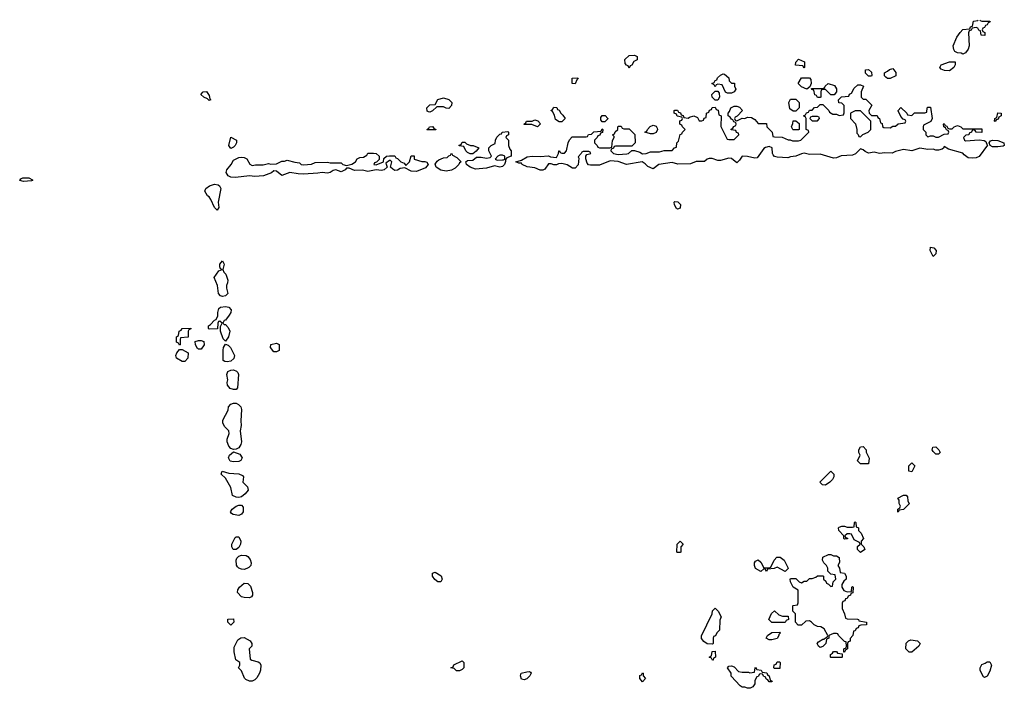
# Model space of a CAD drawing. Header units: inches. Extents: x 2735672 to 2903319, y 894031 to 1029782.
# Tile 45 of 167: x 2759862 to 2767178, y 1024478 to 1029445. Entities that reach past the tile are written whole.
import ezdxf

# ---------------------------------------------------------------- set-up
doc = ezdxf.new("R2010")
doc.units = ezdxf.units.IN
doc.header["$MEASUREMENT"] = 0
doc.layers.add('C7052', color=7, linetype='Continuous')
doc.layers.add('C7062', color=7, linetype='Continuous')

msp = doc.modelspace()

# ---------------------------------------------------------------- linework, layer by layer
at = {"layer": 'C7052', "color": 4, "elevation": 16}
msp.add_lwpolyline([(2759890, 1028242), (2759862, 1028250), (2759870, 1028262), (2759886, 1028270), (2759930.8, 1028270.8), (2759956, 1028256), (2759958, 1028250), (2759950, 1028247.3)], close=True, dxfattribs=at)
at = {"layer": 'C7062', "color": 4, "elevation": 16}
for points in [[(2767010, 1029434), (2767070, 1029434), (2767074, 1029430), (2767058, 1029422), (2767050, 1029406), (2767038, 1029402), (2767030, 1029386), (2767018, 1029382), (2767014, 1029370), (2767018, 1029358), (2767034, 1029350), (2767032.7, 1029327.3), (2767006, 1029330), (2767002, 1029362), (2766988, 1029368), (2766982, 1029382), (2766970, 1029386), (2766938, 1029382), (2766932, 1029368), (2766918, 1029362), (2766912.7, 1029347.3), (2766918, 1029250), (2766910, 1029226), (2766890, 1029198), (2766870, 1029188), (2766856.4, 1029196.4), (2766830, 1029198), (2766810, 1029208), (2766803.1, 1029223.1), (2766799, 1029250), (2766825.6, 1029314.4), (2766849.1, 1029350.9), (2766868.9, 1029371.1), (2766922, 1029378), (2766928, 1029392), (2766942, 1029398), (2766950, 1029434), (2766982, 1029438), (2766982.8, 1029444.7)], [(2766995.7, 1029445), (2766998, 1029438), (2767010, 1029434)]]:
    msp.add_lwpolyline(points, dxfattribs=at)
for points in [[(2764390, 1029086), (2764382, 1029102), (2764370, 1029106), (2764360.4, 1029120.4), (2764358, 1029150), (2764390, 1029178), (2764430, 1029182), (2764450, 1029172), (2764450, 1029146), (2764425.4, 1029134.6), (2764410, 1029106), (2764398, 1029102)], [(2765690, 1029086), (2765682, 1029102), (2765627.3, 1029107.3), (2765628, 1029130), (2765648.7, 1029151.3), (2765692.7, 1029132.7), (2765694, 1029090)], [(2766170, 1029026), (2766147.3, 1029047.3), (2766147.3, 1029072.7), (2766170, 1029074), (2766190, 1029054), (2766194, 1029030), (2766190, 1029026)], [(2766310, 1029008), (2766298, 1029018), (2766288.4, 1029028.4), (2766288, 1029050), (2766310, 1029062), (2766324, 1029076), (2766350, 1029082), (2766371.6, 1029051.6), (2766371.6, 1029028.4), (2766330, 1029008)], [(2766770, 1029066), (2766732.7, 1029067.3), (2766710, 1029078), (2766698, 1029090), (2766708, 1029110), (2766770, 1029131.3), (2766812.7, 1029132.7), (2766812, 1029110), (2766802, 1029090)], [(2763990, 1028968), (2763968, 1028970), (2763968, 1029010), (2764010, 1029014), (2764011.6, 1029008.4), (2764002, 1028998)], [(2765150, 1028898), (2765120.4, 1028900.4), (2765107.3, 1028907.3), (2765082, 1028962), (2765050, 1028966), (2765038, 1028962), (2765030, 1028946), (2765022, 1028962), (2765006, 1028970), (2765022, 1028978), (2765030, 1028994), (2765042, 1028998), (2765047.3, 1029012.7), (2765070, 1029034), (2765090, 1029042), (2765099.6, 1029039.6), (2765130, 1029014), (2765134, 1028990), (2765150, 1028974), (2765172.7, 1028972.7), (2765174, 1028950), (2765182, 1028930), (2765170, 1028908)], [(2765710, 1028928), (2765670, 1028946), (2765646, 1028970), (2765670, 1029014), (2765730, 1029014), (2765739.6, 1028999.6), (2765742, 1028970), (2765734, 1028946)], [(2766130, 1028854), (2766150, 1028854), (2766194, 1028810), (2766172, 1028770), (2766174, 1028750), (2766190, 1028734), (2766232.7, 1028732.7), (2766238, 1028718), (2766251.6, 1028711.6), (2766258, 1028678), (2766270, 1028674), (2766272.7, 1028652.7), (2766283.6, 1028643.6), (2766330, 1028642), (2766350, 1028654), (2766370, 1028654), (2766390, 1028672), (2766442, 1028678), (2766446, 1028690), (2766442, 1028702), (2766427.3, 1028707.3), (2766410, 1028726), (2766388.4, 1028768.4), (2766388.4, 1028771.6), (2766408.4, 1028791.6), (2766454, 1028750), (2766458, 1028738), (2766490, 1028734), (2766510, 1028754), (2766587.3, 1028752.7), (2766602, 1028758), (2766606, 1028790), (2766610, 1028794), (2766630, 1028794), (2766642, 1028710), (2766631.1, 1028688.9), (2766578, 1028662), (2766574, 1028650), (2766574, 1028630), (2766594, 1028610), (2766594, 1028590), (2766610, 1028574), (2766630, 1028582), (2766650, 1028582), (2766670, 1028572), (2766690, 1028572), (2766730, 1028594), (2766762, 1028598), (2766766, 1028610), (2766762, 1028622), (2766747.3, 1028627.3), (2766742, 1028642), (2766728.4, 1028648.4), (2766726, 1028670), (2766730, 1028674), (2766738, 1028658), (2766750, 1028654), (2766758, 1028638), (2766770, 1028634), (2766790, 1028634), (2766806, 1028650), (2766830, 1028658), (2766854, 1028650), (2766870, 1028634), (2767010, 1028634), (2767010, 1028608), (2766968.4, 1028608.4), (2766962, 1028622), (2766950, 1028626), (2766938, 1028622), (2766934, 1028610), (2766918, 1028602), (2766914, 1028590), (2766892.7, 1028587.3), (2766874, 1028570), (2766882, 1028550), (2766890, 1028544.7), (2766991.6, 1028551.6), (2767028.1, 1028548.1), (2767041, 1028541), (2767050, 1028514), (2767054, 1028514), (2766990, 1028428.7), (2766970, 1028419), (2766944.5, 1028415.5), (2766910, 1028419.5), (2766880.1, 1028440.1), (2766870, 1028453.2), (2766763.6, 1028483.6), (2766730, 1028502), (2766725.5, 1028490), (2766716.5, 1028483.5), (2766690, 1028475.1), (2766670, 1028475.6), (2766650, 1028483.5), (2766610, 1028480.4), (2766550, 1028489.8), (2766490, 1028469.8), (2766430, 1028479.5), (2766370, 1028466), (2766345.3, 1028454.7), (2766290, 1028456.4), (2766250, 1028451), (2766210, 1028459.7), (2766170, 1028453), (2766145, 1028465), (2766130, 1028478.4), (2766110, 1028485.1), (2766071.4, 1028448.6), (2766050, 1028438), (2765967, 1028433), (2765930, 1028418), (2765910, 1028415.1), (2765810, 1028445.1), (2765730, 1028443.9), (2765690, 1028452.4), (2765670, 1028448.7), (2765630, 1028430.9), (2765590, 1028426.6), (2765570, 1028418.9), (2765490, 1028422.9), (2765470, 1028429.2), (2765460.8, 1028440.8), (2765456.2, 1028450), (2765454, 1028494), (2765430, 1028502), (2765403.6, 1028496.4), (2765390, 1028488), (2765340.5, 1028419.5), (2765324.1, 1028415.9), (2765270, 1028428.9), (2765229.3, 1028430.7), (2765210, 1028401.2), (2765190, 1028382), (2765150, 1028414.5), (2765130, 1028416.3), (2765070, 1028398), (2765050, 1028399.5), (2765006.2, 1028413.8), (2764985.2, 1028414.8), (2764970.6, 1028409.4), (2764950, 1028392.3), (2764888.5, 1028391.5), (2764845.8, 1028374.2), (2764752.9, 1028372.9), (2764710, 1028383.7), (2764612, 1028370), (2764570, 1028337.2), (2764530, 1028353.6), (2764510, 1028374.3), (2764488.3, 1028388.3), (2764370, 1028369.6), (2764310, 1028391.8), (2764250, 1028396.2), (2764170, 1028364.2), (2764103.3, 1028363.3), (2764087.6, 1028367.6), (2764079.6, 1028379.6), (2764068.9, 1028411.1), (2764068, 1028430), (2764076.4, 1028443.6), (2764106, 1028450), (2764102, 1028462), (2764090, 1028466), (2764050, 1028466), (2764038, 1028462), (2764034, 1028450), (2764012.7, 1028427.3), (2764016.9, 1028416.9), (2764012.4, 1028367.6), (2763990, 1028341.2), (2763970, 1028340.9), (2763930, 1028366.3), (2763890, 1028377.6), (2763865.2, 1028374.8), (2763850, 1028366), (2763830, 1028366), (2763810, 1028375.3), (2763790, 1028375.3), (2763765.1, 1028334.9), (2763750, 1028326), (2763730, 1028326), (2763690, 1028344.2), (2763632.8, 1028352.8), (2763595.3, 1028370), (2763590, 1028378), (2763570, 1028378), (2763548, 1028390), (2763590, 1028402), (2763632.9, 1028427.1), (2763670, 1028432), (2763728.1, 1028428.1), (2763790, 1028434), (2763805.4, 1028425.4), (2763850, 1028422), (2763866, 1028450), (2763868.4, 1028471.6), (2763874, 1028470), (2763878, 1028458), (2763890, 1028454), (2763910, 1028454), (2763926, 1028470), (2763938, 1028530), (2763948, 1028552), (2763966, 1028574), (2764070, 1028574), (2764082, 1028578), (2764087.3, 1028592.7), (2764110, 1028594), (2764128.4, 1028611.6), (2764182, 1028618), (2764190, 1028634), (2764194, 1028630), (2764192.7, 1028607.3), (2764178, 1028602), (2764172, 1028588), (2764158, 1028582), (2764154, 1028570), (2764134, 1028550), (2764134, 1028530), (2764154, 1028510), (2764158, 1028498), (2764170, 1028494), (2764247.3, 1028492.7), (2764262, 1028498), (2764267.3, 1028547.3), (2764278, 1028570), (2764278, 1028578), (2764266, 1028590), (2764282, 1028598), (2764287.3, 1028612.7), (2764306, 1028630), (2764306, 1028650), (2764310, 1028654), (2764330, 1028654), (2764338, 1028638), (2764350, 1028634), (2764390, 1028634), (2764412.7, 1028612.7), (2764431.6, 1028591.6), (2764434, 1028530), (2764410, 1028506), (2764290, 1028506), (2764278, 1028502), (2764274, 1028490), (2764258, 1028482), (2764254, 1028470), (2764274, 1028450), (2764310, 1028442.8), (2764372.7, 1028447.3), (2764386, 1028450), (2764410, 1028474), (2764430, 1028474), (2764470, 1028461), (2764490, 1028448), (2764518, 1028450), (2764550, 1028462.8), (2764615.5, 1028464.5), (2764650, 1028474), (2764710, 1028474), (2764727.3, 1028492.7), (2764742, 1028498), (2764746, 1028530), (2764758, 1028542), (2764768.4, 1028591.6), (2764782, 1028598), (2764786, 1028610), (2764806, 1028630), (2764786, 1028650), (2764782, 1028662), (2764766, 1028670), (2764767.3, 1028692.7), (2764782, 1028698), (2764786, 1028710), (2764782, 1028722), (2764747.3, 1028727.3), (2764742, 1028742), (2764726, 1028750), (2764726, 1028770), (2764730, 1028774), (2764750, 1028774), (2764758, 1028758), (2764772.7, 1028752.7), (2764778, 1028738), (2764792.7, 1028732.7), (2764798, 1028718), (2764830, 1028714), (2764838, 1028722), (2764870, 1028732), (2764898, 1028718), (2764910, 1028694), (2764930, 1028694), (2764942, 1028698), (2764947.3, 1028712.7), (2764962, 1028718), (2764966, 1028750), (2764982, 1028758), (2764987.3, 1028772.7), (2765002, 1028778), (2765008.4, 1028791.6), (2765030, 1028794), (2765038, 1028778), (2765052.7, 1028772.7), (2765058, 1028738), (2765074, 1028730), (2765072.7, 1028652.7), (2765118, 1028558), (2765130, 1028554), (2765170, 1028554), (2765206, 1028590), (2765202, 1028602), (2765187.3, 1028607.3), (2765182, 1028622), (2765147.3, 1028627.3), (2765147.3, 1028632.7), (2765162, 1028638), (2765167.3, 1028652.7), (2765182, 1028658), (2765186, 1028670), (2765182, 1028682), (2765167.3, 1028687.3), (2765162, 1028702), (2765150, 1028706), (2765142, 1028722), (2765126, 1028730), (2765126, 1028750), (2765136.4, 1028763.6), (2765146, 1028790), (2765170, 1028802), (2765190, 1028802), (2765210, 1028794), (2765232, 1028770), (2765192.7, 1028727.3), (2765178, 1028722), (2765174, 1028710), (2765178, 1028698), (2765190, 1028694), (2765230, 1028714), (2765250, 1028712), (2765270, 1028722), (2765299.6, 1028719.6), (2765323.6, 1028703.6), (2765350, 1028674), (2765410, 1028674), (2765414, 1028650), (2765454, 1028610), (2765458, 1028578), (2765470, 1028574), (2765527.3, 1028572.7), (2765572.7, 1028552.7), (2765587.3, 1028552.7), (2765605.4, 1028545.4), (2765650, 1028544.7), (2765666, 1028550), (2765726, 1028610), (2765722, 1028622), (2765706, 1028630), (2765706, 1028710), (2765702, 1028722), (2765686, 1028730), (2765702, 1028738), (2765707.3, 1028752.7), (2765722, 1028758), (2765730, 1028774), (2765750, 1028774), (2765767.3, 1028792.7), (2765790, 1028794), (2765810, 1028814), (2765830, 1028814), (2765874, 1028770), (2765878, 1028758), (2765903.6, 1028743.6), (2765930, 1028742), (2765950, 1028734), (2765982, 1028738), (2765987.3, 1028752.7), (2765987.3, 1028807.3), (2765970, 1028826), (2765947.3, 1028827.3), (2765946, 1028850), (2765968, 1028872), (2766022, 1028878), (2766028, 1028892), (2766042, 1028898), (2766063.1, 1028936.9), (2766090, 1028962), (2766110, 1028962), (2766131.6, 1028951.6), (2766114, 1028910), (2766114, 1028870)], [(2765890, 1028886), (2765850, 1028926), (2765830, 1028926), (2765818, 1028922), (2765814, 1028910), (2765814, 1028870), (2765810, 1028866), (2765790, 1028866), (2765782, 1028882), (2765770, 1028886), (2765762, 1028922), (2765747.3, 1028927.3), (2765746, 1028934), (2765827.3, 1028932.7), (2765842, 1028938), (2765846, 1028950), (2765870, 1028972), (2765916.9, 1028956.9), (2765931.6, 1028931.6), (2765932, 1028908), (2765912.7, 1028887.3)], [(2761270, 1028844), (2761258, 1028858), (2761229, 1028869), (2761209, 1028889), (2761226, 1028910), (2761250, 1028911.3), (2761270, 1028882), (2761276, 1028856), (2761282, 1028850)], [(2763050, 1028786), (2763030, 1028788), (2763010, 1028798), (2762962, 1028798), (2762930, 1028768), (2762910, 1028758), (2762900.4, 1028760.4), (2762890, 1028766), (2762888, 1028790), (2762910, 1028812), (2762950, 1028814), (2762970, 1028851.3), (2763010, 1028864.7), (2763051.6, 1028851.6), (2763074, 1028830), (2763071.6, 1028808.4)], [(2765050, 1028846), (2765028.4, 1028848.4), (2765008, 1028870), (2765006, 1028890), (2765030, 1028914), (2765050, 1028914), (2765059.6, 1028899.6), (2765062, 1028870)], [(2765610, 1028766), (2765584, 1028784), (2765578, 1028830), (2765590, 1028854), (2765630, 1028854), (2765654, 1028830), (2765654, 1028790), (2765630, 1028766)], [(2763870, 1028686), (2763844, 1028704), (2763836.4, 1028736.4), (2763822, 1028762), (2763808, 1028770), (2763822, 1028778), (2763830, 1028794), (2763852.7, 1028792.7), (2763858, 1028778), (2763870, 1028774), (2763882, 1028750), (2763896.9, 1028736.9), (2763914, 1028710), (2763890, 1028686)], [(2764190, 1028686), (2764180.4, 1028700.4), (2764180.4, 1028719.6), (2764190, 1028734), (2764212.7, 1028732.7), (2764231.6, 1028711.6), (2764231.6, 1028708.4), (2764210, 1028686)], [(2765790, 1028726), (2765750, 1028726), (2765738, 1028722), (2765734, 1028710), (2765750, 1028694), (2765790, 1028694), (2765806, 1028710), (2765802, 1028722)], [(2766110, 1028768), (2766070, 1028768), (2766034, 1028750), (2766034, 1028710), (2766071.6, 1028671.6), (2766082, 1028630), (2766082, 1028602), (2766092.7, 1028592.7), (2766098, 1028578), (2766110, 1028574), (2766127.3, 1028592.7), (2766166, 1028610), (2766186, 1028630), (2766186, 1028690)], [(2767110, 1028688), (2767106, 1028690), (2767108, 1028710), (2767122, 1028718), (2767130, 1028754), (2767154, 1028750), (2767154, 1028730), (2767138, 1028722), (2767132.7, 1028707.3), (2767118, 1028702)], [(2762890, 1028626), (2762886, 1028630), (2762902, 1028638), (2762906, 1028650), (2762930, 1028652), (2762938, 1028638), (2762954, 1028630), (2762954, 1028626), (2762950, 1028626)], [(2763710, 1028648), (2763667.3, 1028667.3), (2763610, 1028666), (2763608, 1028670), (2763622, 1028678), (2763628.4, 1028691.6), (2763670, 1028692), (2763690, 1028702), (2763712.7, 1028692.7), (2763731.6, 1028671.6)], [(2764550, 1028598), (2764506, 1028610), (2764522, 1028618), (2764526, 1028630), (2764547.3, 1028652.7), (2764570, 1028662), (2764590, 1028654), (2764599.6, 1028639.6), (2764602, 1028630), (2764590, 1028608), (2764570, 1028598)], [(2765610, 1028626), (2765606, 1028630), (2765598, 1028650), (2765607.3, 1028672.7), (2765610, 1028694), (2765630, 1028694), (2765652.7, 1028672.7), (2765654, 1028630), (2765650, 1028626)], [(2761430, 1028488.7), (2761415.3, 1028510), (2761430, 1028572), (2761474, 1028550), (2761474, 1028530), (2761462, 1028510), (2761450, 1028498)], [(2763430, 1028349.4), (2763390, 1028359.3), (2763330, 1028341.1), (2763250, 1028334), (2763210, 1028349.4), (2763182, 1028370), (2763178, 1028390), (2763190, 1028398), (2763230, 1028401), (2763256.4, 1028423.6), (2763290, 1028424.7), (2763330, 1028416), (2763358, 1028422), (2763368, 1028430), (2763348, 1028470), (2763347.3, 1028492.7), (2763366, 1028510), (2763394, 1028526), (2763398, 1028550), (2763408.4, 1028571.6), (2763430, 1028594), (2763442, 1028598), (2763446, 1028610), (2763490, 1028614), (2763494, 1028610), (2763494, 1028590), (2763478, 1028582), (2763474, 1028570), (2763494, 1028550), (2763494, 1028510), (2763503.6, 1028483.6), (2763514, 1028470), (2763514, 1028430), (2763482, 1028418), (2763472.7, 1028407.3), (2763472.7, 1028392.7), (2763464.7, 1028370), (2763450, 1028355.3)], [(2763230, 1028448), (2763208.4, 1028448.4), (2763190, 1028458), (2763178, 1028470), (2763162, 1028502), (2763128, 1028508), (2763127.3, 1028512.7), (2763142, 1028518), (2763150, 1028534), (2763170, 1028534), (2763182, 1028522), (2763211.6, 1028511.6), (2763231.3, 1028511.3), (2763272.7, 1028492.7), (2763252.7, 1028467.3)], [(2767130, 1028499.6), (2767090, 1028501.3), (2767072.7, 1028510), (2767066, 1028530), (2767076, 1028544), (2767089.2, 1028550.8), (2767130, 1028547.7), (2767174, 1028530), (2767178, 1028510), (2767170, 1028506.6)], [(2762510, 1028366), (2762566, 1028390), (2762567.3, 1028412.7), (2762588.4, 1028431.6), (2762610, 1028434), (2762650, 1028434), (2762658, 1028418), (2762670, 1028414), (2762694, 1028390), (2762718.8, 1028378.8), (2762730, 1028362), (2762758, 1028390), (2762770, 1028434), (2762792.7, 1028432.7), (2762794, 1028410), (2762850, 1028392), (2762872, 1028392), (2762886.8, 1028386.8), (2762898, 1028370), (2762876.7, 1028343.3), (2762810, 1028318), (2762770, 1028319.3), (2762724.7, 1028344.7), (2762690, 1028339.5), (2762670, 1028326), (2762650, 1028325.1), (2762633.6, 1028333.6), (2762617.2, 1028350), (2762626, 1028390), (2762618, 1028398), (2762610, 1028398), (2762582, 1028378), (2762592, 1028350), (2762570, 1028329.2), (2762550, 1028325.2), (2762510, 1028329.3), (2762450, 1028317.6), (2762410, 1028327.3), (2762350, 1028325.6), (2762310, 1028341.2), (2762290, 1028342), (2762281, 1028330), (2762250, 1028315.6), (2762210, 1028329.6), (2762190, 1028325.1), (2762170, 1028309.6), (2762150, 1028304.7), (2762110, 1028309.7), (2762076.1, 1028303.9), (2761970, 1028298.7), (2761930, 1028299.7), (2761870, 1028309.6), (2761810, 1028288), (2761770, 1028319.3), (2761750, 1028321.2), (2761731.9, 1028308.1), (2761673.7, 1028286.3), (2761610, 1028281.1), (2761570, 1028285.6), (2761466.1, 1028273.9), (2761430, 1028276.4), (2761410, 1028286), (2761396.8, 1028310), (2761401.7, 1028330), (2761434, 1028370), (2761450, 1028402), (2761490, 1028422), (2761510, 1028424.7), (2761530, 1028422), (2761550, 1028412), (2761571.6, 1028371.6), (2761590, 1028362), (2761613.2, 1028366.8), (2761672.1, 1028367.9), (2761710, 1028376), (2761728, 1028372), (2761770, 1028374), (2761810, 1028394), (2761830, 1028394), (2761850, 1028402), (2761905.4, 1028385.4), (2761942, 1028382), (2761954, 1028370), (2761970, 1028366.8), (2762030, 1028372), (2762056.4, 1028383.6), (2762150, 1028386), (2762170, 1028382), (2762250, 1028382), (2762262, 1028370), (2762290, 1028362), (2762330, 1028372), (2762358, 1028390), (2762370, 1028412), (2762390, 1028422), (2762416.4, 1028423.6), (2762442, 1028438), (2762450, 1028454), (2762490, 1028454), (2762511.6, 1028451.6), (2762534, 1028430), (2762532.7, 1028407.3), (2762514, 1028386), (2762498, 1028382), (2762494, 1028370)], [(2763030, 1028320.7), (2762990, 1028326), (2762957.2, 1028350), (2762949, 1028371), (2762965.2, 1028394.8), (2762976.5, 1028403.5), (2763010, 1028418), (2763038, 1028422), (2763050, 1028434), (2763062, 1028438), (2763070, 1028454), (2763078, 1028438), (2763110, 1028422), (2763142, 1028390), (2763130, 1028382), (2763124, 1028370), (2763097.2, 1028342.8), (2763070, 1028327.3)], [(2763450, 1028438), (2763430, 1028438), (2763414, 1028430), (2763394, 1028410), (2763410, 1028402), (2763450, 1028404.7), (2763456.4, 1028403.6), (2763466, 1028410), (2763466, 1028430)], [(2761330, 1028029.2), (2761308.7, 1028050), (2761282, 1028110), (2761270, 1028128), (2761257.2, 1028137.2), (2761237.2, 1028170), (2761244, 1028190), (2761272.3, 1028210), (2761310, 1028224.4), (2761337.2, 1028217.2), (2761346.7, 1028210), (2761356, 1028190), (2761335.5, 1028090), (2761341, 1028050)], [(2764750, 1028038), (2764743.1, 1028043.1), (2764728, 1028070), (2764726, 1028090), (2764730, 1028094), (2764752.7, 1028092.7), (2764772, 1028072), (2764770, 1028046)], [(2766650, 1027686), (2766628, 1027730), (2766630, 1027754), (2766654, 1027750), (2766671.3, 1027730), (2766670, 1027706)], [(2761370, 1027389.7), (2761354, 1027394), (2761339, 1027410), (2761332.7, 1027470), (2761306, 1027530), (2761341.2, 1027578.8), (2761366, 1027590), (2761355.3, 1027595.3), (2761348.7, 1027608.7), (2761348.7, 1027630), (2761370, 1027654.8), (2761382, 1027630), (2761370.7, 1027590), (2761379.1, 1027570), (2761394.4, 1027554.4), (2761408.8, 1027510), (2761407, 1027490), (2761398.4, 1027470), (2761398.4, 1027450), (2761408.4, 1027410), (2761390, 1027393.3)], [(2761390, 1027058), (2761374, 1027074), (2761355.3, 1027130), (2761355.3, 1027164.7), (2761366, 1027190), (2761350, 1027206), (2761338, 1027202), (2761334, 1027190), (2761332.7, 1027147.3), (2761270, 1027146), (2761266, 1027150), (2761266, 1027170), (2761280.4, 1027179.6), (2761310, 1027214), (2761322, 1027218), (2761335.3, 1027244.7), (2761333.2, 1027270), (2761341.5, 1027298.5), (2761355.3, 1027310), (2761390, 1027315.2), (2761414.8, 1027310), (2761433, 1027290), (2761430.4, 1027270), (2761419.3, 1027250), (2761390, 1027212.7), (2761382, 1027210), (2761371.3, 1027190), (2761381.4, 1027181.4), (2761390, 1027180.7), (2761410, 1027159.1), (2761423, 1027130), (2761413.4, 1027090)], [(2761050, 1027026), (2761042, 1027042), (2761026, 1027050), (2761026, 1027090), (2761042, 1027098), (2761046, 1027130), (2761062, 1027138), (2761068.4, 1027151.6), (2761132.7, 1027152.7), (2761132.7, 1027147.3), (2761118, 1027142), (2761114, 1027130), (2761112.7, 1027087.3), (2761058, 1027082), (2761054, 1027070), (2761054, 1027030)], [(2761190, 1026998), (2761183.1, 1027003.1), (2761168.4, 1027028.4), (2761166, 1027054), (2761190, 1027062), (2761210, 1027062), (2761230, 1027054), (2761231.6, 1027028.4), (2761210, 1026998)], [(2761402.9, 1026902.9), (2761385.6, 1026905.6), (2761374, 1026914), (2761372.7, 1026990), (2761377.2, 1027010), (2761390, 1027034), (2761410, 1027027.3), (2761427.3, 1027010), (2761459.1, 1026950), (2761452.3, 1026927.7), (2761430, 1026909.5)], [(2761750, 1026978), (2761726, 1027010), (2761728.7, 1027031.3), (2761770, 1027042), (2761790, 1027032), (2761790, 1026988), (2761770, 1026978)], [(2761070, 1026906), (2761026, 1026930), (2761022, 1026950), (2761028.9, 1026971.1), (2761050, 1026994), (2761070, 1026994), (2761114, 1026970), (2761112, 1026930), (2761090, 1026906)], [(2761450, 1026698), (2761425.6, 1026705.6), (2761405.2, 1026730), (2761404, 1026750), (2761409.2, 1026770), (2761400.9, 1026810), (2761409.6, 1026830.4), (2761430, 1026840.5), (2761450, 1026843), (2761473.4, 1026833.4), (2761483.5, 1026823.5), (2761487.3, 1026810), (2761481, 1026710), (2761470, 1026699)], [(2761450, 1026252.7), (2761430, 1026259), (2761416.2, 1026276.2), (2761404, 1026310), (2761404, 1026330), (2761418, 1026370), (2761416, 1026390), (2761383.3, 1026423.3), (2761372.3, 1026450), (2761372.3, 1026470), (2761410, 1026544.7), (2761414.5, 1026570), (2761430, 1026587.7), (2761450, 1026595.5), (2761470, 1026596.4), (2761487.3, 1026587.3), (2761504.9, 1026570), (2761510.8, 1026550), (2761505.2, 1026465.2), (2761507.3, 1026430), (2761500.5, 1026390), (2761510.7, 1026310), (2761506, 1026290), (2761490, 1026265.2), (2761470, 1026255.1)], [(2761450, 1026159.3), (2761426, 1026166), (2761414, 1026190), (2761422, 1026210), (2761450, 1026234), (2761498, 1026218), (2761514.8, 1026190), (2761504.7, 1026170), (2761490, 1026162.7)], [(2766110, 1026146), (2766088.4, 1026168.4), (2766106, 1026210), (2766098, 1026230), (2766098, 1026250), (2766110, 1026272), (2766130, 1026274), (2766152, 1026250), (2766152.7, 1026232.7), (2766172.7, 1026187.3), (2766170, 1026146)], [(2766670, 1026218), (2766650, 1026238), (2766642, 1026250), (2766646, 1026270), (2766670, 1026272), (2766692, 1026250), (2766702, 1026230), (2766690, 1026218)], [(2766490, 1026086), (2766468, 1026090), (2766468, 1026130), (2766490, 1026152), (2766512, 1026130)], [(2761490, 1025895.8), (2761470, 1025897.4), (2761444, 1025910), (2761430, 1025968.7), (2761390, 1026038), (2761358, 1026070), (2761366, 1026090), (2761416.9, 1026076.9), (2761490.4, 1026070.4), (2761518, 1026058), (2761524, 1026050), (2761518.8, 1026010), (2761555.2, 1025975.2), (2761559.1, 1025950), (2761538, 1025922), (2761510, 1025900.5)], [(2765850, 1025988), (2765826, 1025990), (2765808, 1026010), (2765890, 1026092), (2765912, 1026070), (2765911.6, 1026048.4), (2765902, 1026030), (2765882, 1026010)], [(2766390, 1025786), (2766386, 1025790), (2766386, 1025810), (2766402, 1025818), (2766406, 1025830), (2766398, 1025850), (2766396.4, 1025876.4), (2766386, 1025890), (2766428.4, 1025911.6), (2766450, 1025914), (2766459.6, 1025899.6), (2766462, 1025870), (2766471.6, 1025848.4), (2766430, 1025806), (2766398, 1025802)], [(2761490, 1025762.9), (2761448, 1025770), (2761436.5, 1025776.5), (2761428, 1025790), (2761441.2, 1025810), (2761469.8, 1025830.2), (2761490, 1025839.5), (2761510, 1025838.4), (2761522.8, 1025822.8), (2761521.6, 1025790), (2761510, 1025772.7)], [(2766110, 1025486), (2766088, 1025510), (2766088, 1025532), (2766106, 1025550), (2766102, 1025562), (2766062, 1025582), (2766042, 1025622), (2766030, 1025626), (2766010, 1025626), (2765994, 1025610), (2765998, 1025598), (2766012.7, 1025592.7), (2766012.7, 1025587.3), (2765990, 1025586), (2765986, 1025590), (2765986, 1025610), (2765948, 1025650), (2765946, 1025670), (2765950, 1025674), (2765970, 1025682), (2765990, 1025682), (2766010, 1025674), (2766050, 1025674), (2766062, 1025678), (2766066, 1025710), (2766070, 1025714), (2766074, 1025710), (2766078, 1025678), (2766094, 1025670), (2766094, 1025650), (2766114, 1025630), (2766132, 1025590), (2766114, 1025570), (2766114, 1025550), (2766134, 1025530), (2766142, 1025510)], [(2761470, 1025509.2), (2761449, 1025510), (2761439.3, 1025530), (2761439.3, 1025550), (2761462, 1025598), (2761470, 1025604), (2761490, 1025604), (2761505.3, 1025570), (2761503.1, 1025550), (2761490, 1025524.5)], [(2764750, 1025486), (2764746, 1025490), (2764748, 1025550), (2764770, 1025571.3), (2764791.3, 1025550), (2764774, 1025530), (2764774, 1025490), (2764770, 1025488)], [(2761530, 1025361.7), (2761510, 1025362.6), (2761489.7, 1025369.7), (2761480.1, 1025380.1), (2761473.9, 1025393.9), (2761471.5, 1025430), (2761475.3, 1025444.7), (2761490, 1025460.7), (2761510, 1025468.2), (2761544.9, 1025464.9), (2761558, 1025458), (2761575.6, 1025435.6), (2761583, 1025410), (2761579.1, 1025390), (2761565.5, 1025374.5), (2761550, 1025368)], [(2765550, 1025346), (2765490, 1025378), (2765467.3, 1025367.3), (2765418, 1025362), (2765410, 1025346), (2765402, 1025362), (2765390, 1025366), (2765370, 1025346), (2765329.1, 1025369.1), (2765322, 1025390), (2765322, 1025410), (2765330, 1025422), (2765350, 1025432), (2765370, 1025414), (2765390, 1025374), (2765430, 1025374), (2765442, 1025378), (2765468, 1025430), (2765488.9, 1025451.1), (2765511.6, 1025451.6), (2765542, 1025430), (2765571.6, 1025371.6), (2765571.6, 1025368.4)], [(2765910, 1025462), (2765930, 1025462), (2765952, 1025450), (2765952.7, 1025412.7), (2765942, 1025390), (2765954, 1025370), (2765958, 1025338), (2765990, 1025334), (2766002, 1025310), (2766002, 1025290), (2765985.4, 1025274.6), (2765972, 1025250), (2765972, 1025230), (2765984.7, 1025204.7), (2766010, 1025194), (2766042, 1025198), (2766046, 1025230), (2766050, 1025234), (2766054, 1025230), (2766052.7, 1025187.3), (2766038, 1025182), (2766034, 1025170), (2766018, 1025162), (2766010, 1025146), (2765998, 1025142), (2765992, 1025128), (2765978, 1025122), (2765974, 1025110), (2765974, 1025070), (2765991.6, 1025031.6), (2765998, 1024998), (2766010, 1024994), (2766087.3, 1024992.7), (2766094, 1024990), (2766098, 1024978), (2766154, 1024970), (2766154, 1024950), (2766112.7, 1024947.3), (2766098, 1024942), (2766092, 1024928), (2766078, 1024922), (2766070, 1024906), (2766058, 1024902), (2766052, 1024870), (2766032.7, 1024847.3), (2766031.6, 1024828.4), (2766018, 1024822), (2766014, 1024810), (2766014, 1024770), (2765998, 1024762), (2765990, 1024746), (2765986, 1024746), (2765986, 1024770), (2766002, 1024778), (2766006, 1024790), (2766002, 1024822), (2765990, 1024826), (2765978, 1024838), (2765946, 1024870), (2765942, 1024882), (2765930, 1024886), (2765910, 1024886), (2765874, 1024870), (2765874, 1024850), (2765858, 1024842), (2765852, 1024810), (2765830, 1024788), (2765810, 1024782), (2765798, 1024790), (2765788.7, 1024810), (2765796.4, 1024823.6), (2765830, 1024842), (2765838, 1024842), (2765850, 1024854), (2765862, 1024858), (2765866, 1024870), (2765840.4, 1024920.4), (2765815.3, 1024935.3), (2765790, 1024938), (2765766, 1024950), (2765746, 1024970), (2765730, 1024978), (2765703.6, 1024976.4), (2765670, 1024946), (2765647.3, 1024947.3), (2765626, 1024970), (2765626, 1025030), (2765606, 1025050), (2765606, 1025090), (2765610, 1025094), (2765642, 1025098), (2765647.3, 1025112.7), (2765647.3, 1025207.3), (2765608, 1025230), (2765588.4, 1025268.4), (2765586, 1025290), (2765590, 1025294), (2765630, 1025294), (2765654, 1025270), (2765670, 1025262), (2765690, 1025274), (2765710, 1025274), (2765730, 1025294), (2765750, 1025294), (2765776.4, 1025303.6), (2765790, 1025314), (2765830, 1025314), (2765834, 1025310), (2765834, 1025290), (2765852.7, 1025272.7), (2765858, 1025258), (2765872.7, 1025252.7), (2765890, 1025234), (2765902, 1025238), (2765906, 1025270), (2765926, 1025290), (2765922, 1025322), (2765890, 1025326), (2765867.3, 1025347.3), (2765866, 1025370), (2765858, 1025390), (2765838, 1025410), (2765828, 1025430), (2765828.7, 1025451.3), (2765871.6, 1025471.6), (2765890, 1025472)], [(2762970, 1025268.7), (2762945.6, 1025285.6), (2762928.7, 1025310), (2762930, 1025334), (2762950, 1025342), (2762994.4, 1025314.4), (2763002, 1025290), (2762990, 1025268.7)], [(2761570, 1025149.4), (2761530, 1025151.8), (2761510, 1025158), (2761480.9, 1025190), (2761482, 1025210), (2761495.1, 1025230), (2761530, 1025259.3), (2761557, 1025257), (2761576.7, 1025236.7), (2761590.7, 1025190), (2761590.8, 1025170), (2761583.5, 1025156.5)], [(2765010, 1024806), (2764970, 1024808), (2764944.7, 1024824.7), (2764928.4, 1024848.4), (2764928.4, 1024868.4), (2765008, 1025030), (2765010, 1025054), (2765030, 1025074), (2765052, 1025050), (2765074, 1025010), (2765063.6, 1024983.6), (2765062, 1024910), (2765042, 1024890), (2765032.7, 1024867.3), (2765018, 1024862), (2765014, 1024850), (2765014, 1024810)], [(2765550, 1024966), (2765450, 1024968), (2765428, 1024990), (2765447.3, 1025032.7), (2765470, 1025054), (2765503.6, 1025023.6), (2765530, 1025014), (2765572.7, 1025012.7), (2765574, 1024990), (2765558, 1024982)], [(2761430, 1024946), (2761408.4, 1024968.4), (2761408.4, 1024991.6), (2761450, 1024994), (2761454, 1024970)], [(2761570, 1024531.8), (2761542.4, 1024542.4), (2761533.3, 1024553.3), (2761510, 1024608), (2761488, 1024630), (2761498, 1024650), (2761498, 1024670), (2761469, 1024689), (2761455.3, 1024750), (2761456.4, 1024783.6), (2761482.7, 1024837.3), (2761506, 1024854), (2761530, 1024855.5), (2761573.4, 1024830), (2761587.3, 1024810), (2761586, 1024790), (2761566.8, 1024770), (2761574, 1024694), (2761586.2, 1024686.2), (2761634.8, 1024674.8), (2761646, 1024666), (2761654, 1024650), (2761652, 1024612), (2761644, 1024590), (2761624.9, 1024555.1), (2761610, 1024541.2), (2761590, 1024531.8)], [(2765430, 1024838), (2765408, 1024850), (2765418, 1024870), (2765450, 1024892), (2765510, 1024894), (2765514, 1024890), (2765502, 1024878), (2765502, 1024870), (2765490, 1024848.7), (2765450, 1024838)], [(2766470, 1024746), (2766446, 1024770), (2766450, 1024814), (2766466, 1024830), (2766483.1, 1024836.9), (2766534, 1024830), (2766552, 1024810), (2766542, 1024790), (2766490, 1024746)], [(2765010, 1024686), (2765002, 1024702), (2764986, 1024710), (2765002, 1024718), (2765008, 1024752), (2765030, 1024754), (2765031.6, 1024708.4), (2765018, 1024702), (2765014, 1024686)], [(2763130, 1024608), (2763108.4, 1024608.4), (2763090, 1024626), (2763066, 1024630), (2763082, 1024638), (2763088.4, 1024651.6), (2763150, 1024682), (2763162, 1024670), (2763162, 1024630), (2763150, 1024618)], [(2765890, 1024706), (2765886, 1024710), (2765886, 1024730), (2765902, 1024738), (2765908.4, 1024751.6), (2765931.6, 1024751.6), (2765938, 1024738), (2765974, 1024734), (2765974, 1024710), (2765970, 1024706)], [(2765230, 1024598), (2765278, 1024598), (2765286, 1024594), (2765322, 1024598), (2765326, 1024630), (2765330, 1024634), (2765338, 1024618), (2765371.6, 1024611.6), (2765378, 1024598), (2765412.7, 1024592.7), (2765418, 1024578), (2765431.6, 1024571.6), (2765438, 1024538), (2765454, 1024530), (2765450, 1024526), (2765430, 1024526), (2765422, 1024542), (2765410, 1024546), (2765402, 1024562), (2765390, 1024566), (2765382, 1024582), (2765370, 1024586), (2765358, 1024582), (2765350, 1024566), (2765338, 1024562), (2765324.7, 1024535.3), (2765324.7, 1024510), (2765310, 1024488), (2765290, 1024478), (2765270, 1024478), (2765250, 1024486), (2765230, 1024486), (2765216.4, 1024496.4), (2765148.4, 1024568.4), (2765148, 1024590), (2765122, 1024630), (2765130, 1024642), (2765150, 1024644.7), (2765170, 1024638), (2765203.6, 1024603.6)], [(2765470, 1024626), (2765466, 1024630), (2765467.3, 1024652.7), (2765482, 1024658), (2765490, 1024674), (2765510, 1024674), (2765512, 1024670), (2765510, 1024626)], [(2767030, 1024558), (2767023.1, 1024563.1), (2766998, 1024610), (2766998, 1024630), (2767010, 1024654), (2767036.4, 1024663.6), (2767050, 1024674), (2767070, 1024674), (2767082, 1024650), (2767070, 1024606), (2767050, 1024568)], [(2763610, 1024542), (2763590, 1024546), (2763582, 1024570), (2763589.2, 1024590.8), (2763630, 1024601), (2763650, 1024602), (2763656.9, 1024596.9), (2763662, 1024590), (2763652, 1024570), (2763630, 1024548.7)], [(2764490, 1024526), (2764468.7, 1024550), (2764470, 1024574), (2764482, 1024578), (2764490, 1024592), (2764494, 1024590), (2764494, 1024570), (2764512, 1024550)]]:
    msp.add_lwpolyline(points, close=True, dxfattribs=at)

doc.saveas('drawing.dxf')
